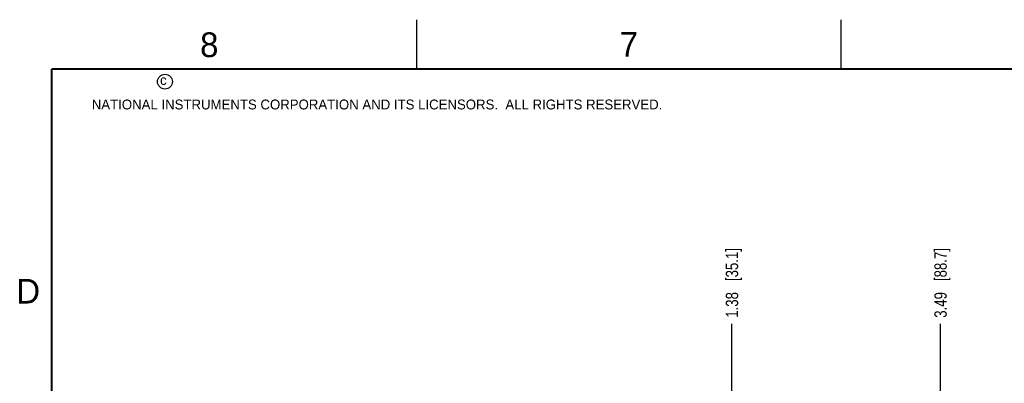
# Model space of a CAD drawing. Header units: inches. Extents: x 0 to 34, y 0 to 22.
# Tile 19 of 68: x 0.2 to 10.2, y 18.3 to 22. Entities that reach past the tile are written whole.
import ezdxf

# ---------------------------------------------------------------- set-up
doc = ezdxf.new("R2010")
doc.units = ezdxf.units.IN
doc.header["$LTSCALE"] = 1.87
doc.header["$MEASUREMENT"] = 0
doc.layers.get('0').update_dxf_attribs({"linetype": 'CONTINUOUS'})
doc.layers.add('DIMENSIONS', color=7, linetype='CONTINUOUS')
doc.styles.get("Standard").update_dxf_attribs({"font": 'txt', "width": 0.8})
doc.styles.add('TEXTSTYLE_2', font='txt')
doc.dimstyles.new('DIMSTYLE_1', dxfattribs={"dimtxt": 0.125, "dimasz": 0.18, "dimexe": 0.18, "dimexo": 0.0625, "dimgap": 0.09, "dimtad": 0, "dimtih": 1, "dimtoh": 1, "dimzin": 4, "dimdsep": 46, "dimtxsty": 'STANDARD', "dimblk": '_FILLED', "dimblk1": '_FILLED', "dimblk2": '_FILLED', "dimcen": 0.09, "dimadec": 0, "dimazin": 0, "dimtp": 0.01, "dimtm": 0.01, "dimtfac": 1, "dimtofl": 0, "dimtmove": 0, "dimatfit": 3, "dimldrblk": '_FILLED', "dimfxl": 1, "dimtolj": 1, "dimtzin": 4, "dimarcsym": 0})

# ---------------------------------------------------------------- blocks, each defined once
blk = doc.blocks.new('*D38')
at = {"layer": 'DIMENSIONS', "color": 2, "linetype": 'CONTINUOUS'}
blk.add_line((7.3933, 18.0302), (7.3933, 18.9183), dxfattribs=at)
at = {"layer": 'DIMENSIONS', "color": 2, "linetype": 'CONTINUOUS', "insert": (7.3308, 18.9808), "char_height": 0.125, "width": 1.125, "attachment_point": 1, "rotation": 90, "line_spacing_factor": 0.9}
blk.add_mtext('1.38{\\Ftxt.shx;\\W1.000000;\\H0.125000; }[35.1]', dxfattribs=at)
blk = doc.blocks.new('_FILLED')
at = {"color": 0, "linetype": 'BYBLOCK'}
blk.add_solid([(0, 0), (-1, 0.174), (-1, -0.174)], dxfattribs=at)
blk = doc.blocks.new('*D39')
at = {"layer": 'DIMENSIONS', "color": 2, "linetype": 'CONTINUOUS'}
blk.add_line((9.5063, 17.1932), (9.5063, 18.9183), dxfattribs=at)
at = {"layer": 'DIMENSIONS', "color": 2, "linetype": 'CONTINUOUS', "insert": (9.4438, 18.9808), "char_height": 0.125, "width": 1.125, "attachment_point": 1, "rotation": 90, "line_spacing_factor": 0.9}
blk.add_mtext('3.49{\\Ftxt.shx;\\W1.000000;\\H0.125000; }[88.7]', dxfattribs=at)
blk = doc.blocks.new('*D40')
at = {"layer": 'DIMENSIONS', "color": 2, "linetype": 'CONTINUOUS'}
blk.add_line((10.3763, 18.2142), (10.3763, 18.9183), dxfattribs=at)
at = {"layer": 'DIMENSIONS', "color": 2, "linetype": 'CONTINUOUS', "insert": (10.3138, 18.9808), "char_height": 0.125, "width": 1.225, "attachment_point": 1, "rotation": 90, "line_spacing_factor": 0.9}
blk.add_mtext('4.36{\\Ftxt.shx;\\W1.000000;\\H0.125000; }[110.8]', dxfattribs=at)

msp = doc.modelspace()

# ---------------------------------------------------------------- linework, layer by layer
at = {"color": 2, "linetype": 'CONTINUOUS'}
for p, q in [((4.2, 21.5), (4.2, 22)), ((8.5, 21.5), (8.5, 22))]:
    msp.add_line(p, q, dxfattribs=at)
at = {"color": 7, "linetype": 'CONTINUOUS', "const_width": 0.02}
for points in [[(0.5, 21.5), (0.5, 0.5)], [(33.5, 21.5), (0.5, 21.5)]]:
    msp.add_lwpolyline(points, dxfattribs=at)
at = {"color": 2, "linetype": 'CONTINUOUS'}
msp.add_circle((1.6484, 21.3727), 0.0754, dxfattribs=at)

# ---------------------------------------------------------------- texts
at = {"color": 2, "linetype": 'CONTINUOUS', "attachment_point": 1, "line_spacing_factor": 0.9, "style": 'TEXTSTYLE_2'}
for s, insert, char_height, width in [('8', (2.0046, 21.8713), 0.25, 0.25), ('7', (6.2556, 21.8743), 0.25, 0.25), ('c', (1.599, 21.4388), 0.1, 0.1), ('NATIONAL INSTRUMENTS CORPORATION AND ITS LICENSORS.  ALL RIGHTS RESERVED.', (0.9071, 21.1911), 0.1, 7.3), ('D', (0.1424, 19.375), 0.25, 0.25)]:
    msp.add_mtext(s, dxfattribs=dict(at, insert=insert, char_height=char_height, width=width))

# ---------------------------------------------------------------- dimensions: what is measured, and where the dimension line sits
at = {"layer": 'DIMENSIONS', "color": 2, "linetype": 'CONTINUOUS'}
for feature_location, offset, origin, picture, middle in [((10.3763, 18.2142), (0, 0.7041), (6.0123, 18.1517), '*D40', (10.3763, 19.5933)), ((7.3933, 18.0302), (0, 0.8881), (6.0123, 17.9677), '*D38', (7.3933, 19.5433)), ((9.5063, 17.1932), (0, 1.7251), (6.0123, 17.1307), '*D39', (9.5063, 19.5433))]:
    dim = msp.add_ordinate_dim(feature_location=feature_location, offset=offset, dtype=1, origin=origin, dimstyle='DIMSTYLE_1', dxfattribs=at)
    dim.commit()
    dim.dimension.update_dxf_attribs({"geometry": picture, "text_midpoint": middle})

doc.saveas('drawing.dxf')
